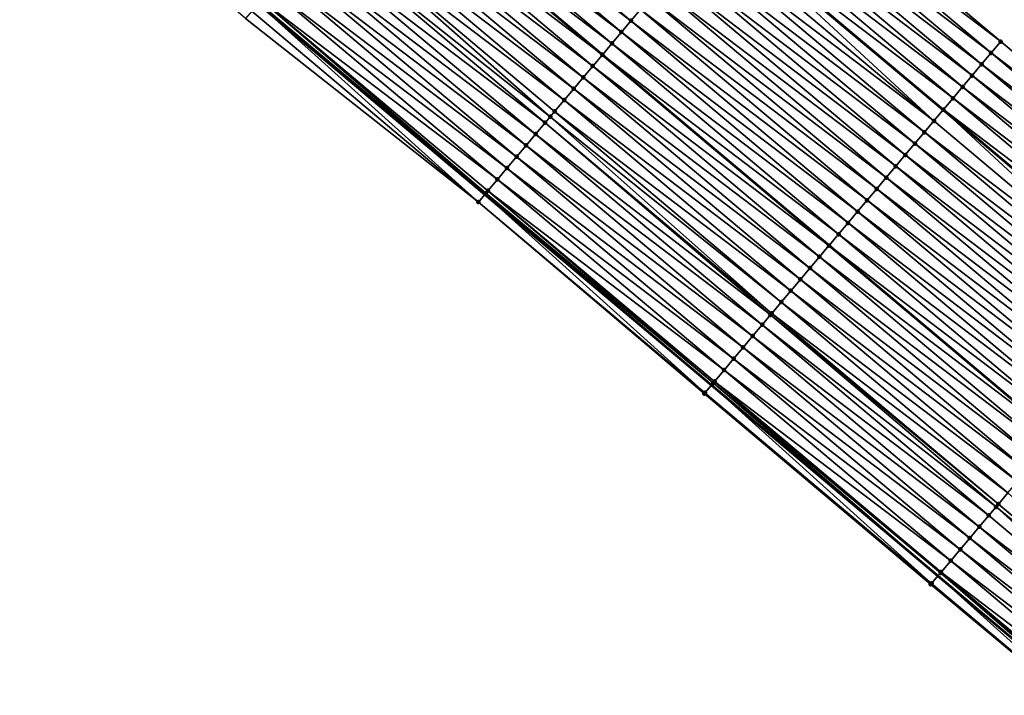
# Model space of a CAD drawing. Header units: feet. Extents: x 2017424 to 2024169, y 808042 to 818730.
# Tile 130 of 256: x 2017730 to 2017796, y 818390 to 818435. Entities that reach past the tile are written whole.
import ezdxf

# ---------------------------------------------------------------- set-up
doc = ezdxf.new("R2010")
doc.units = ezdxf.units.FT
doc.header["$MEASUREMENT"] = 0
for name, color, linetype, lineweight in [('EP_Travel Lane', 172, 'Continuous', 53), ('NB-Road Shots', 141, 'Continuous', 100), ('NB-Road X-Section', 40, 'Continuous', 13), ('STRIPING', 60, 'Continuous', 53)]:
    doc.layers.add(name, color=color, linetype=linetype, lineweight=lineweight)
doc.layers.add('I-77-MM15-17_NB-Surface-BORDER', color=7, linetype='Continuous')
doc.layers.add('I-77-MM15-17_NB-Surface-TIN', color=7, linetype='Continuous')

msp = doc.modelspace()

# ---------------------------------------------------------------- linework, layer by layer
at = {"layer": 'EP_Travel Lane'}
for points in [[(2017700.465358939, 818506.3183511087, 275.6137406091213), (2017715.780841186, 818493.4570370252, 275.4632255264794), (2017731.105873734, 818480.5864199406, 275.3003390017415), (2017746.416201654, 818467.7190702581, 275.1402701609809), (2017761.726484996, 818454.851758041, 274.9733152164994), (2017777.036702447, 818441.9845012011, 274.7961937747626), (2017792.346997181, 818429.11717941, 274.6309960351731), (2017807.657320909, 818416.2498332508, 274.4702778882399), (2017822.967456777, 818403.3826449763, 274.280558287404), (2017838.277671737, 818390.5153902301, 274.1030543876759), (2017853.587967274, 818377.6480677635, 273.937985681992), (2017868.898245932, 818364.7807594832, 273.7703025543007), (2017884.19638486, 818351.9260948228, 273.58705673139), (2017899.516470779, 818339.0704126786, 273.4242822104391), (2017914.83657145, 818326.2147181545, 273.2640239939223), (2017930.156776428, 818313.3589361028, 273.1215379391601), (2017945.477021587, 818300.503120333, 272.9858990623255)], [(2017669.572152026, 818500.623913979, 276.2142146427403), (2017684.887690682, 818487.7625524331, 276.0730450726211), (2017700.203180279, 818474.9012320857, 275.9237450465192), (2017715.501710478, 818462.0497005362, 275.7629616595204), (2017730.799629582, 818449.167727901, 275.5942802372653), (2017746.097513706, 818436.2857847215, 275.4202003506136), (2017761.395405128, 818423.4038353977, 275.2472398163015), (2017776.693345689, 818410.5218446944, 275.0818815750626), (2017791.99130394, 818397.6398390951, 274.9192514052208), (2017807.289204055, 818384.7578824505, 274.747639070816), (2017822.587136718, 818371.8758983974, 274.5810475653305), (2017837.885092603, 818358.9938947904, 274.4180497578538), (2017853.18298255, 818346.1119467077, 274.2448767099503), (2017868.502268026, 818333.217688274, 274.0707611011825), (2017883.822297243, 818320.3620549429, 273.8982209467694), (2017899.142508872, 818307.506268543, 273.7567614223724), (2017914.462768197, 818294.6504421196, 273.6234330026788), (2017929.78298554, 818281.7946509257, 273.4829504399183), (2017945.103190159, 818268.938870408, 273.3402997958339)]]:
    msp.add_polyline3d(points, dxfattribs=at)
at = {"layer": 'I-77-MM15-17_NB-Surface-BORDER', "color": 3, "linetype": 'Continuous', "lineweight": -3}
for points in [[(2017703.101976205, 818509.4600791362, 275.4509129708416), (2017718.417507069, 818496.5987240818, 275.3084597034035), (2017733.745188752, 818483.7227311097, 275.1475985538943), (2017749.686980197, 818471.6058914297, 274.9404246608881), (2017765.628924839, 818459.4889227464, 274.7569137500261), (2017780.926951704, 818446.6068593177, 274.6048943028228), (2017796.225117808, 818433.7246786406, 274.4743760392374), (2017811.522979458, 818420.8427543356, 274.2968246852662), (2017826.820602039, 818407.9610313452, 274.0823364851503), (2017842.118377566, 818395.0791795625, 273.891487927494), (2017856.77239867, 818381.432095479, 273.7573530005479), (2017871.426399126, 818367.7850287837, 273.6200154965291), (2017886.708749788, 818354.9217460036, 273.4467742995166), (2017900.743620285, 818340.5336732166, 273.3513338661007), (2017916.706366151, 818328.4441428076, 273.1637759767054), (2017932.026605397, 818315.588332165, 273.0271155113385), (2017947.989298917, 818303.4988456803, 272.8306349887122)], [(2017945.03328496, 818268.8555568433, 273.3409461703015), (2017928.858083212, 818280.6924873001, 273.4795691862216), (2017914.1027162, 818294.2213936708, 273.6213631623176), (2017898.84306939, 818307.1495305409, 273.7480917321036), (2017883.543332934, 818320.0295635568, 273.9024397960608), (2017868.353390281, 818333.0402770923, 274.0702513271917), (2017852.931688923, 818345.8135374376, 274.2438751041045), (2017837.397362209, 818358.4147727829, 274.4119851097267), (2017822.040944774, 818371.2274179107, 274.5698653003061), (2017806.857102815, 818384.2448189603, 274.7418484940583), (2017791.502601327, 818397.0595721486, 274.9124553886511), (2017776.20983502, 818409.9477754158, 275.0726494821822), (2017760.963295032, 818422.890779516, 275.2400691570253), (2017745.255806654, 818435.286517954, 275.3975136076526), (2017730.124493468, 818448.3660867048, 275.585666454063), (2017715.044286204, 818461.5066114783, 275.7536184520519), (2017700.014771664, 818474.6768939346, 275.9219362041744), (2017684.590244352, 818487.4083693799, 276.0713054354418), (2017669.37084045, 818500.3842168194, 276.2119112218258)]]:
    msp.add_polyline3d(points, dxfattribs=at)
at = {"layer": 'I-77-MM15-17_NB-Surface-TIN', "color": 128, "linetype": 'Continuous', "lineweight": -3}
for points in [[(2017771.267397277, 818435.1311015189, 274.9554120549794), (2017755.969482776, 818448.0130703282, 275.1247974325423), (2017755.325506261, 818447.2480250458, 275.1472046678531)], [(2017771.267397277, 818435.1311015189, 274.9554120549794), (2017771.911411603, 818435.8961149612, 274.9388471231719), (2017755.969482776, 818448.0130703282, 275.1247974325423)], [(2017770.623413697, 818434.3660621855, 274.976727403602), (2017755.325506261, 818447.2480250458, 275.1472046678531), (2017754.681577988, 818446.4829391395, 275.1770655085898)], [(2017770.623413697, 818434.3660621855, 274.976727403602), (2017771.267397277, 818435.1311015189, 274.9554120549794), (2017755.325506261, 818447.2480250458, 275.1472046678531)], [(2017769.979487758, 818433.6009743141, 275.0069484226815), (2017754.681577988, 818446.4829391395, 275.1770655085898), (2017754.045030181, 818445.7267513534, 275.196764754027)], [(2017769.979487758, 818433.6009743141, 275.0069484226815), (2017770.623413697, 818434.3660621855, 274.976727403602), (2017754.681577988, 818446.4829391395, 275.1770655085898)], [(2017796.225117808, 818433.7246786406, 274.4743760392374), (2017780.926951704, 818446.6068593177, 274.6048943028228), (2017780.282995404, 818445.8417970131, 274.630424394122)], [(2017769.335470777, 818432.8359631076, 275.0231031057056), (2017754.037585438, 818445.7179073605, 275.1969951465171), (2017753.393582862, 818444.9528840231, 275.2153759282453)], [(2017754.037585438, 818445.7179073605, 275.1969951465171), (2017769.342915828, 818432.8448068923, 275.0229163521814), (2017754.045030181, 818445.7267513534, 275.196764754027)], [(2017769.335470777, 818432.8359631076, 275.0231031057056), (2017769.342915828, 818432.8448068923, 275.0229163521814), (2017754.037585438, 818445.7179073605, 275.1969951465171)], [(2017769.979487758, 818433.6009743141, 275.0069484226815), (2017754.045030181, 818445.7267513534, 275.196764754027), (2017769.342915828, 818432.8448068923, 275.0229163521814)], [(2017795.581129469, 818432.959643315, 274.4949564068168), (2017780.282995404, 818445.8417970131, 274.630424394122), (2017779.639027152, 818445.076744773, 274.6541078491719)], [(2017795.581129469, 818432.959643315, 274.4949564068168), (2017796.225117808, 818433.7246786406, 274.4743760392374), (2017780.282995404, 818445.8417970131, 274.630424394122)], [(2017768.69145411, 818432.0709516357, 275.0393064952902), (2017753.393582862, 818444.9528840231, 275.2153759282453), (2017752.749620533, 818444.1878267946, 275.2399750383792)], [(2017768.69145411, 818432.0709516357, 275.0393064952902), (2017769.335470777, 818432.8359631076, 275.0231031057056), (2017753.393582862, 818444.9528840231, 275.2153759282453)], [(2017794.937156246, 818432.1945952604, 274.5178723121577), (2017779.639027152, 818445.076744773, 274.6541078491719), (2017778.995102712, 818444.3116556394, 274.6845604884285)], [(2017794.937156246, 818432.1945952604, 274.5178723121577), (2017795.581129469, 818432.959643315, 274.4949564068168), (2017779.639027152, 818445.076744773, 274.6541078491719)], [(2017768.047524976, 818431.3058664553, 275.0690338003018), (2017752.749620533, 818444.1878267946, 275.2399750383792), (2017752.10562987, 818443.4227934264, 275.2601962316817)], [(2017768.047524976, 818431.3058664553, 275.0690338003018), (2017768.69145411, 818432.0709516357, 275.0393064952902), (2017752.749620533, 818444.1878267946, 275.2399750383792)], [(2017794.293191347, 818431.4295401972, 274.5420740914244), (2017778.995102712, 818444.3116556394, 274.6845604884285), (2017778.35122933, 818443.5465235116, 274.7229015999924)], [(2017794.293191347, 818431.4295401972, 274.5420740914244), (2017794.937156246, 818432.1945952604, 274.5178723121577), (2017778.995102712, 818444.3116556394, 274.6845604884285)], [(2017793.649274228, 818430.6644448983, 274.5736582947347), (2017778.35122933, 818443.5465235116, 274.7229015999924), (2017777.707250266, 818442.7814803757, 274.74491466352)], [(2017793.649274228, 818430.6644448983, 274.5736582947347), (2017794.293191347, 818431.4295401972, 274.5420740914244), (2017778.35122933, 818443.5465235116, 274.7229015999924)], [(2017767.403544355, 818430.5408246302, 275.0908063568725), (2017752.10562987, 818443.4227934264, 275.2601962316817), (2017751.461647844, 818442.6577527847, 275.2817520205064)], [(2017767.403544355, 818430.5408246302, 275.0908063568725), (2017768.047524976, 818431.3058664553, 275.0690338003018), (2017752.10562987, 818443.4227934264, 275.2601962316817)], [(2017793.005303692, 818429.8993945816, 274.596989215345), (2017777.707250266, 818442.7814803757, 274.74491466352), (2017777.063465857, 818442.0162733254, 274.7970024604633)], [(2017793.005303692, 818429.8993945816, 274.596989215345), (2017793.649274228, 818430.6644448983, 274.5736582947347), (2017777.707250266, 818442.7814803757, 274.74491466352)], [(2017766.75955291, 818429.7757919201, 275.1109064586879), (2017751.461647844, 818442.6577527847, 275.2817520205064), (2017750.817683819, 818441.8926969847, 275.3060890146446)], [(2017766.75955291, 818429.7757919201, 275.1109064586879), (2017767.403544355, 818430.5408246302, 275.0908063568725), (2017751.461647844, 818442.6577527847, 275.2817520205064)], [(2017765.814175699, 818428.6526905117, 275.1431568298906), (2017750.817683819, 818441.8926969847, 275.3060890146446), (2017750.173691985, 818441.1276646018, 275.3261294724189)], [(2017765.814175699, 818428.6526905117, 275.1431568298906), (2017766.115573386, 818429.0107491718, 275.132848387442), (2017750.817683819, 818441.8926969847, 275.3060890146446)], [(2017766.115573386, 818429.0107491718, 275.132848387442), (2017766.75955291, 818429.7757919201, 275.1109064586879), (2017750.817683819, 818441.8926969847, 275.3060890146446)], [(2017791.717282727, 818428.3693612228, 274.6313075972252), (2017777.026942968, 818441.9729152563, 274.7958988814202), (2017776.419336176, 818441.25135702, 274.7957448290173)], [(2017777.026942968, 818441.9729152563, 274.7958988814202), (2017792.346997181, 818429.11717941, 274.6309960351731), (2017777.036702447, 818441.9845012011, 274.7961937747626)], [(2017791.717282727, 818428.3693612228, 274.6313075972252), (2017792.346997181, 818429.11717941, 274.6309960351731), (2017777.026942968, 818441.9729152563, 274.7958988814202)], [(2017777.063465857, 818442.0162733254, 274.7970024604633), (2017777.036702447, 818441.9845012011, 274.7961937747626), (2017792.346997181, 818429.11717941, 274.6309960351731)], [(2017792.361402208, 818429.1342861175, 274.6309889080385), (2017777.063465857, 818442.0162733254, 274.7970024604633), (2017792.346997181, 818429.11717941, 274.6309960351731)], [(2017792.361402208, 818429.1342861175, 274.6309889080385), (2017793.005303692, 818429.8993945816, 274.596989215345), (2017777.063465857, 818442.0162733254, 274.7970024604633)], [(2017765.471583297, 818428.2457153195, 275.1531580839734), (2017750.173691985, 818441.1276646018, 275.3261294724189), (2017749.529680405, 818440.3626488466, 275.3431190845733)], [(2017765.471583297, 818428.2457153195, 275.1531580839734), (2017765.814175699, 818428.6526905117, 275.1431568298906), (2017750.173691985, 818441.1276646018, 275.3261294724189)], [(2017791.717282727, 818428.3693612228, 274.6313075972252), (2017776.419336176, 818441.25135702, 274.7957448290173), (2017775.775298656, 818440.4863631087, 274.8087262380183)], [(2017764.827556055, 818427.4807127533, 275.1677274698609), (2017749.529680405, 818440.3626488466, 275.3431190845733), (2017748.885645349, 818439.5976528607, 275.3564814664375)], [(2017764.827556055, 818427.4807127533, 275.1677274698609), (2017765.471583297, 818428.2457153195, 275.1531580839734), (2017749.529680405, 818440.3626488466, 275.3431190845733)], [(2017791.073250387, 818427.6043629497, 274.6450896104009), (2017775.775298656, 818440.4863631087, 274.8087262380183), (2017775.131305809, 818439.7213315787, 274.8286098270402)], [(2017791.073250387, 818427.6043629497, 274.6450896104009), (2017791.717282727, 818428.3693612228, 274.6313075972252), (2017775.775298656, 818440.4863631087, 274.8087262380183)], [(2017764.183511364, 818426.7157248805, 275.1796009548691), (2017748.885645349, 818439.5976528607, 275.3564814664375), (2017748.241588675, 818438.8326750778, 275.3665039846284)], [(2017764.183511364, 818426.7157248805, 275.1796009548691), (2017764.827556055, 818427.4807127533, 275.1677274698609), (2017748.885645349, 818439.5976528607, 275.3564814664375)], [(2017790.429252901, 818426.839335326, 274.6642568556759), (2017775.131305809, 818439.7213315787, 274.8286098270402), (2017774.487351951, 818438.9562672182, 274.8545171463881)], [(2017790.429252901, 818426.839335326, 274.6642568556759), (2017791.073250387, 818427.6043629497, 274.6450896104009), (2017775.131305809, 818439.7213315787, 274.8286098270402)], [(2017763.539458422, 818425.9507439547, 275.1901997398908), (2017748.241588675, 818438.8326750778, 275.3665039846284), (2017747.597566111, 818438.0676685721, 275.3817965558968)], [(2017763.539458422, 818425.9507439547, 275.1901997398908), (2017764.183511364, 818426.7157248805, 275.1796009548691), (2017748.241588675, 818438.8326750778, 275.3665039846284)], [(2017789.785293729, 818426.0742754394, 274.6893436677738), (2017774.487351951, 818438.9562672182, 274.8545171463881), (2017773.843403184, 818438.1911985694, 274.8812112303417)], [(2017789.785293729, 818426.0742754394, 274.6893436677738), (2017790.429252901, 818426.839335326, 274.6642568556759), (2017774.487351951, 818438.9562672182, 274.8545171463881)], [(2017789.141348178, 818425.3092040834, 274.7165348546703), (2017773.843403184, 818438.1911985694, 274.8812112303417), (2017773.199423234, 818437.4261561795, 274.9030874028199)], [(2017789.141348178, 818425.3092040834, 274.7165348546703), (2017789.785293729, 818426.0742754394, 274.6893436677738), (2017773.843403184, 818438.1911985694, 274.8812112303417)], [(2017762.895438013, 818425.1857356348, 275.205824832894), (2017747.597566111, 818438.0676685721, 275.3817965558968), (2017746.953568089, 818437.3026414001, 275.4008809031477)], [(2017762.895438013, 818425.1857356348, 275.205824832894), (2017763.539458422, 818425.9507439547, 275.1901997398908), (2017747.597566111, 818438.0676685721, 275.3817965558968)], [(2017762.251437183, 818424.4207108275, 275.2244749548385), (2017746.953568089, 818437.3026414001, 275.4008809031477), (2017746.309554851, 818436.5376270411, 275.417614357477)], [(2017762.251437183, 818424.4207108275, 275.2244749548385), (2017762.895438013, 818425.1857356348, 275.205824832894), (2017746.953568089, 818437.3026414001, 275.4008809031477)], [(2017788.497374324, 818424.5441565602, 274.7393532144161), (2017773.199423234, 818437.4261561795, 274.9030874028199), (2017772.555438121, 818436.6611181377, 274.9241658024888)], [(2017788.497374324, 818424.5441565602, 274.7393532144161), (2017789.141348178, 818425.3092040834, 274.7165348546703), (2017773.199423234, 818437.4261561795, 274.9030874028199)], [(2017760.963295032, 818422.890779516, 275.2400691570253), (2017746.097513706, 818436.2857847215, 275.4202003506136), (2017745.665401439, 818435.7727307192, 275.4126905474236)], [(2017746.156626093, 818436.3559698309, 275.4212276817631), (2017746.097513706, 818436.2857847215, 275.4202003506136), (2017761.395405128, 818423.4038353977, 275.2472398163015)], [(2017760.963295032, 818422.890779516, 275.2400691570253), (2017761.395405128, 818423.4038353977, 275.2472398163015), (2017746.097513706, 818436.2857847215, 275.4202003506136)], [(2017761.459674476, 818423.4801441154, 275.2483063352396), (2017746.309554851, 818436.5376270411, 275.417614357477), (2017746.156626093, 818436.3559698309, 275.4212276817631)], [(2017761.459674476, 818423.4801441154, 275.2483063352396), (2017746.156626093, 818436.3559698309, 275.4212276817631), (2017761.395405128, 818423.4038353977, 275.2472398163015)], [(2017761.459674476, 818423.4801441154, 275.2483063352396), (2017761.607443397, 818423.6556800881, 275.2442135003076), (2017746.309554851, 818436.5376270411, 275.417614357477)], [(2017761.607443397, 818423.6556800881, 275.2442135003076), (2017762.251437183, 818424.4207108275, 275.2244749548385), (2017746.309554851, 818436.5376270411, 275.417614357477)], [(2017787.85338119, 818423.7791252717, 274.7591928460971), (2017772.555438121, 818436.6611181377, 274.9241658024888), (2017771.911411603, 818435.8961149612, 274.9388471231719)], [(2017787.85338119, 818423.7791252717, 274.7591928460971), (2017788.497374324, 818424.5441565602, 274.7393532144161), (2017772.555438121, 818436.6611181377, 274.9241658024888)], [(2017760.963295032, 818422.890779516, 275.2400691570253), (2017745.665401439, 818435.7727307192, 275.4126905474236), (2017745.255806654, 818435.286517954, 275.3975136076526)], [(2017787.209338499, 818423.014135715, 274.7713756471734), (2017771.911411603, 818435.8961149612, 274.9388471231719), (2017771.267397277, 818435.1311015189, 274.9554120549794)], [(2017787.209338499, 818423.014135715, 274.7713756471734), (2017787.85338119, 818423.7791252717, 274.7591928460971), (2017771.911411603, 818435.8961149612, 274.9388471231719)], [(2017786.565324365, 818422.2491221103, 274.7879706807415), (2017771.267397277, 818435.1311015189, 274.9554120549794), (2017770.623413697, 818434.3660621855, 274.976727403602)], [(2017786.565324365, 818422.2491221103, 274.7879706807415), (2017787.209338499, 818423.014135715, 274.7713756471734), (2017771.267397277, 818435.1311015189, 274.9554120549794)], [(2017785.921376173, 818421.4840529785, 274.814753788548), (2017770.623413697, 818434.3660621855, 274.976727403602), (2017769.979487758, 818433.6009743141, 275.0069484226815)], [(2017785.921376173, 818421.4840529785, 274.814753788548), (2017786.565324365, 818422.2491221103, 274.7879706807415), (2017770.623413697, 818434.3660621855, 274.976727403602)], [(2017785.27741164, 818420.7189976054, 274.8390124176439), (2017769.979487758, 818433.6009743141, 275.0069484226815), (2017769.342915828, 818432.8448068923, 275.0229163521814)], [(2017785.27741164, 818420.7189976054, 274.8390124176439), (2017785.921376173, 818421.4840529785, 274.814753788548), (2017769.979487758, 818433.6009743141, 275.0069484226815)], [(2017811.522979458, 818420.8427543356, 274.2968246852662), (2017796.225117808, 818433.7246786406, 274.4743760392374), (2017795.581129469, 818432.959643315, 274.4949564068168)], [(2017784.633412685, 818419.9539712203, 274.8579523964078), (2017769.335470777, 818432.8359631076, 275.0231031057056), (2017768.69145411, 818432.0709516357, 275.0393064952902)], [(2017769.335470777, 818432.8359631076, 275.0231031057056), (2017784.640857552, 818419.9628152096, 274.8577334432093), (2017769.342915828, 818432.8448068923, 275.0229163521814)], [(2017784.633412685, 818419.9539712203, 274.8579523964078), (2017784.640857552, 818419.9628152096, 274.8577334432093), (2017769.335470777, 818432.8359631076, 275.0231031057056)], [(2017785.27741164, 818420.7189976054, 274.8390124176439), (2017769.342915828, 818432.8448068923, 275.0229163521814), (2017784.640857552, 818419.9628152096, 274.8577334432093)], [(2017810.878995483, 818420.0777153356, 274.3180792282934), (2017795.581129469, 818432.959643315, 274.4949564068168), (2017794.937156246, 818432.1945952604, 274.5178723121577)], [(2017810.878995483, 818420.0777153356, 274.3180792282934), (2017811.522979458, 818420.8427543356, 274.2968246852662), (2017795.581129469, 818432.959643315, 274.4949564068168)], [(2017810.235030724, 818419.312660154, 274.3423027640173), (2017794.937156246, 818432.1945952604, 274.5178723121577), (2017794.293191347, 818431.4295401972, 274.5420740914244)], [(2017810.235030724, 818419.312660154, 274.3423027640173), (2017810.878995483, 818420.0777153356, 274.3180792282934), (2017794.937156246, 818432.1945952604, 274.5178723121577)], [(2017783.989390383, 818419.188964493, 274.8732855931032), (2017768.69145411, 818432.0709516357, 275.0393064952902), (2017768.047524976, 818431.3058664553, 275.0690338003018)], [(2017783.989390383, 818419.188964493, 274.8732855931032), (2017784.633412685, 818419.9539712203, 274.8579523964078), (2017768.69145411, 818432.0709516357, 275.0393064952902)], [(2017783.345435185, 818418.423901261, 274.8989862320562), (2017768.047524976, 818431.3058664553, 275.0690338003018), (2017767.403544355, 818430.5408246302, 275.0908063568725)], [(2017783.345435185, 818418.423901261, 274.8989862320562), (2017783.989390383, 818419.188964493, 274.8732855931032), (2017768.047524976, 818431.3058664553, 275.0690338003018)], [(2017809.591147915, 818418.5475359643, 274.3791877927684), (2017794.293191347, 818431.4295401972, 274.5420740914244), (2017793.649274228, 818430.6644448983, 274.5736582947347)], [(2017809.591147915, 818418.5475359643, 274.3791877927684), (2017810.235030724, 818419.312660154, 274.3423027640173), (2017794.293191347, 818431.4295401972, 274.5420740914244)], [(2017782.701458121, 818417.6588564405, 274.9213086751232), (2017767.403544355, 818430.5408246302, 275.0908063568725), (2017766.75955291, 818429.7757919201, 275.1109064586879)], [(2017782.701458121, 818417.6588564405, 274.9213086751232), (2017783.345435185, 818418.423901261, 274.8989862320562), (2017767.403544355, 818430.5408246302, 275.0908063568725)], [(2017808.947217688, 818417.7824517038, 274.4087466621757), (2017793.649274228, 818430.6644448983, 274.5736582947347), (2017793.005303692, 818429.8993945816, 274.596989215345)], [(2017808.947217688, 818417.7824517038, 274.4087466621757), (2017809.591147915, 818418.5475359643, 274.3791877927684), (2017793.649274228, 818430.6644448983, 274.5736582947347)], [(2017782.057465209, 818416.8938249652, 274.9411826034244), (2017766.75955291, 818429.7757919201, 275.1109064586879), (2017766.115573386, 818429.0107491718, 275.132848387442)], [(2017782.057465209, 818416.8938249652, 274.9411826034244), (2017782.701458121, 818417.6588564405, 274.9213086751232), (2017766.75955291, 818429.7757919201, 275.1109064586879)], [(2017808.303255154, 818417.0173946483, 274.433314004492), (2017793.005303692, 818429.8993945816, 274.596989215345), (2017792.361402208, 818429.1342861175, 274.6309889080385)], [(2017808.303255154, 818417.0173946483, 274.433314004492), (2017808.947217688, 818417.7824517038, 274.4087466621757), (2017793.005303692, 818429.8993945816, 274.596989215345)], [(2017781.413508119, 818416.128763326, 274.9665909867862), (2017766.115573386, 818429.0107491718, 275.132848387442), (2017765.814175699, 818428.6526905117, 275.1431568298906)], [(2017781.413508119, 818416.128763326, 274.9665909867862), (2017782.057465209, 818416.8938249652, 274.9411826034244), (2017766.115573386, 818429.0107491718, 275.132848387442)], [(2017807.015254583, 818415.4873441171, 274.4707831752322), (2017792.346997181, 818429.11717941, 274.6309960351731), (2017791.717282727, 818428.3693612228, 274.6313075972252)], [(2017792.361402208, 818429.1342861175, 274.6309889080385), (2017792.346997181, 818429.11717941, 274.6309960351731), (2017807.657320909, 818416.2498332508, 274.4702778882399)], [(2017807.015254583, 818415.4873441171, 274.4707831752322), (2017807.657320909, 818416.2498332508, 274.4702778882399), (2017792.346997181, 818429.11717941, 274.6309960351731)], [(2017807.659372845, 818416.2522700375, 274.4702762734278), (2017792.361402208, 818429.1342861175, 274.6309889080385), (2017807.657320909, 818416.2498332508, 274.4702778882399)], [(2017807.659372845, 818416.2522700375, 274.4702762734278), (2017808.303255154, 818417.0173946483, 274.433314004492), (2017792.361402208, 818429.1342861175, 274.6309889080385)], [(2017780.682254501, 818415.2600789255, 274.9885149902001), (2017765.471583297, 818428.2457153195, 275.1531580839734), (2017764.827556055, 818427.4807127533, 275.1677274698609)], [(2017780.769512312, 818415.3637342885, 274.9860176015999), (2017765.814175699, 818428.6526905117, 275.1431568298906), (2017765.471583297, 818428.2457153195, 275.1531580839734)], [(2017780.682254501, 818415.2600789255, 274.9885149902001), (2017780.769512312, 818415.3637342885, 274.9860176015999), (2017765.471583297, 818428.2457153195, 275.1531580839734)], [(2017780.769512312, 818415.3637342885, 274.9860176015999), (2017781.413508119, 818416.128763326, 274.9665909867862), (2017765.814175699, 818428.6526905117, 275.1431568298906)], [(2017807.015254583, 818415.4873441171, 274.4707831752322), (2017791.717282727, 818428.3693612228, 274.6313075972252), (2017791.073250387, 818427.6043629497, 274.6450896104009)], [(2017780.12550014, 818414.5987190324, 275.0029156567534), (2017764.827556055, 818427.4807127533, 275.1677274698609), (2017764.183511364, 818426.7157248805, 275.1796009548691)], [(2017780.12550014, 818414.5987190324, 275.0029156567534), (2017780.682254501, 818415.2600789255, 274.9885149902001), (2017764.827556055, 818427.4807127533, 275.1677274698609)], [(2017806.371217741, 818414.722349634, 274.4838698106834), (2017791.073250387, 818427.6043629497, 274.6450896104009), (2017790.429252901, 818426.839335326, 274.6642568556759)], [(2017806.371217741, 818414.722349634, 274.4838698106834), (2017807.015254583, 818415.4873441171, 274.4707831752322), (2017791.073250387, 818427.6043629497, 274.6450896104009)], [(2017805.727218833, 818413.9573232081, 274.5028172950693), (2017790.429252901, 818426.839335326, 274.6642568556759), (2017789.785293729, 818426.0742754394, 274.6893436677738)], [(2017805.727218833, 818413.9573232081, 274.5028172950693), (2017806.371217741, 818414.722349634, 274.4838698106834), (2017790.429252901, 818426.839335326, 274.6642568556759)], [(2017779.481473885, 818413.8337156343, 275.0176380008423), (2017764.183511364, 818426.7157248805, 275.1796009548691), (2017763.539458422, 818425.9507439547, 275.1901997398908)], [(2017779.481473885, 818413.8337156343, 275.0176380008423), (2017780.12550014, 818414.5987190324, 275.0029156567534), (2017764.183511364, 818426.7157248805, 275.1796009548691)], [(2017778.837421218, 818413.068734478, 275.0282795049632), (2017763.539458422, 818425.9507439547, 275.1901997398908), (2017762.895438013, 818425.1857356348, 275.205824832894)], [(2017778.837421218, 818413.068734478, 275.0282795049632), (2017779.481473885, 818413.8337156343, 275.0176380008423), (2017763.539458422, 818425.9507439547, 275.1901997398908)], [(2017805.083270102, 818413.1922545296, 274.529517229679), (2017789.785293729, 818426.0742754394, 274.6893436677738), (2017789.141348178, 818425.3092040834, 274.7165348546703)], [(2017805.083270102, 818413.1922545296, 274.529517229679), (2017805.727218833, 818413.9573232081, 274.5028172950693), (2017789.785293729, 818426.0742754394, 274.6893436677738)], [(2017778.193394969, 818412.3037310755, 275.0430026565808), (2017762.895438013, 818425.1857356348, 275.205824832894), (2017762.251437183, 818424.4207108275, 275.2244749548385)], [(2017778.193394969, 818412.3037310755, 275.0430026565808), (2017778.837421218, 818413.068734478, 275.0282795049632), (2017762.895438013, 818425.1857356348, 275.205824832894)], [(2017804.439317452, 818412.4271891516, 274.5556115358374), (2017789.141348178, 818425.3092040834, 274.7165348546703), (2017788.497374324, 818424.5441565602, 274.7393532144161)], [(2017804.439317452, 818412.4271891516, 274.5556115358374), (2017805.083270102, 818413.1922545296, 274.529517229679), (2017789.141348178, 818425.3092040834, 274.7165348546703)], [(2017777.549386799, 818411.5387124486, 275.0605192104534), (2017762.251437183, 818424.4207108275, 275.2244749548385), (2017761.607443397, 818423.6556800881, 275.2442135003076)], [(2017777.549386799, 818411.5387124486, 275.0605192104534), (2017778.193394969, 818412.3037310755, 275.0430026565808), (2017762.251437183, 818424.4207108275, 275.2244749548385)], [(2017803.795352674, 818411.6621339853, 274.5798322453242), (2017788.497374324, 818424.5441565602, 274.7393532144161), (2017787.85338119, 818423.7791252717, 274.7591928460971)], [(2017803.795352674, 818411.6621339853, 274.5798322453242), (2017804.439317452, 818412.4271891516, 274.5556115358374), (2017788.497374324, 818424.5441565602, 274.7393532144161)], [(2017776.818142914, 818410.6700198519, 275.0839470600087), (2017761.607443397, 818423.6556800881, 275.2442135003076), (2017761.459674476, 818423.4801441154, 275.2483063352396)], [(2017776.818142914, 818410.6700198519, 275.0839470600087), (2017776.905407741, 818410.7736693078, 275.0825334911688), (2017761.607443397, 818423.6556800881, 275.2442135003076)], [(2017776.905407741, 818410.7736693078, 275.0825334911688), (2017777.549386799, 818411.5387124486, 275.0605192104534), (2017761.607443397, 818423.6556800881, 275.2442135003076)], [(2017803.151338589, 818410.8971203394, 274.5964348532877), (2017787.85338119, 818423.7791252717, 274.7591928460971), (2017787.209338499, 818423.014135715, 274.7713756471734)], [(2017803.151338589, 818410.8971203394, 274.5964348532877), (2017803.795352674, 818411.6621339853, 274.5798322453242), (2017787.85338119, 818423.7791252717, 274.7591928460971)], [(2017776.261235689, 818410.0087886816, 275.0747298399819), (2017761.395405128, 818423.4038353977, 275.2472398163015), (2017760.963295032, 818422.890779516, 275.2400691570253)], [(2017776.20983502, 818409.9477754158, 275.0726494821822), (2017776.261235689, 818410.0087886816, 275.0747298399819), (2017760.963295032, 818422.890779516, 275.2400691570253)], [(2017761.459674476, 818423.4801441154, 275.2483063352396), (2017761.395405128, 818423.4038353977, 275.2472398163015), (2017776.693345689, 818410.5218446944, 275.0818815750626)], [(2017776.261235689, 818410.0087886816, 275.0747298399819), (2017776.693345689, 818410.5218446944, 275.0818815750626), (2017761.395405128, 818423.4038353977, 275.2472398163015)], [(2017776.818142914, 818410.6700198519, 275.0839470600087), (2017761.459674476, 818423.4801441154, 275.2483063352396), (2017776.693345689, 818410.5218446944, 275.0818815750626)], [(2017802.507289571, 818410.1321361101, 274.6076401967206), (2017787.209338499, 818423.014135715, 274.7713756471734), (2017786.565324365, 818422.2491221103, 274.7879706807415)], [(2017802.507289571, 818410.1321361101, 274.6076401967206), (2017803.151338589, 818410.8971203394, 274.5964348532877), (2017787.209338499, 818423.014135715, 274.7713756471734)], [(2017801.863273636, 818409.3671240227, 274.6239568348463), (2017786.565324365, 818422.2491221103, 274.7879706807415), (2017785.921376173, 818421.4840529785, 274.814753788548)], [(2017801.863273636, 818409.3671240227, 274.6239568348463), (2017802.507289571, 818410.1321361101, 274.6076401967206), (2017786.565324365, 818422.2491221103, 274.7879706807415)], [(2017801.219301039, 818408.6020754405, 274.6469695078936), (2017785.921376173, 818421.4840529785, 274.814753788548), (2017785.27741164, 818420.7189976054, 274.8390124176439)], [(2017801.219301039, 818408.6020754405, 274.6469695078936), (2017801.863273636, 818409.3671240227, 274.6239568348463), (2017785.921376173, 818421.4840529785, 274.814753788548)], [(2017800.575344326, 818407.8370134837, 274.6724361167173), (2017785.27741164, 818420.7189976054, 274.8390124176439), (2017784.640857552, 818419.9628152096, 274.8577334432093)], [(2017800.575344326, 818407.8370134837, 274.6724361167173), (2017801.219301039, 818408.6020754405, 274.6469695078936), (2017785.27741164, 818420.7189976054, 274.8390124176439)], [(2017799.93129564, 818407.0720289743, 274.6836928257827), (2017784.633412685, 818419.9539712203, 274.8579523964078), (2017783.989390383, 818419.188964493, 274.8732855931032)], [(2017784.633412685, 818419.9539712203, 274.8579523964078), (2017799.938741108, 818407.0808725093, 274.6835626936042), (2017784.640857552, 818419.9628152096, 274.8577334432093)], [(2017799.93129564, 818407.0720289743, 274.6836928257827), (2017799.938741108, 818407.0808725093, 274.6835626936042), (2017784.633412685, 818419.9539712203, 274.8579523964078)], [(2017800.575344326, 818407.8370134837, 274.6724361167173), (2017784.640857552, 818419.9628152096, 274.8577334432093), (2017799.938741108, 818407.0808725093, 274.6835626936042)], [(2017799.28731852, 818406.306984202, 274.7060064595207), (2017783.989390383, 818419.188964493, 274.8732855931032), (2017783.345435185, 818418.423901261, 274.8989862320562)], [(2017799.28731852, 818406.306984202, 274.7060064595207), (2017799.93129564, 818407.0720289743, 274.6836928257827), (2017783.989390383, 818419.188964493, 274.8732855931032)], [(2017798.643370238, 818405.5419151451, 274.7327758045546), (2017783.345435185, 818418.423901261, 274.8989862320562), (2017782.701458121, 818417.6588564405, 274.9213086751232)], [(2017798.643370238, 818405.5419151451, 274.7327758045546), (2017799.28731852, 818406.306984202, 274.7060064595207), (2017783.345435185, 818418.423901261, 274.8989862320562)], [(2017797.999367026, 818404.7768923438, 274.7510582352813), (2017782.701458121, 818417.6588564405, 274.9213086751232), (2017782.057465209, 818416.8938249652, 274.9411826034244)], [(2017797.999367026, 818404.7768923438, 274.7510582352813), (2017798.643370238, 818405.5419151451, 274.7327758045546), (2017782.701458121, 818417.6588564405, 274.9213086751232)], [(2017797.35538222, 818404.0118540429, 274.7721845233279), (2017782.057465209, 818416.8938249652, 274.9411826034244), (2017781.413508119, 818416.128763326, 274.9665909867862)], [(2017797.35538222, 818404.0118540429, 274.7721845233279), (2017797.999367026, 818404.7768923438, 274.7510582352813), (2017782.057465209, 818416.8938249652, 274.9411826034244)], [(2017796.711439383, 818403.2467804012, 274.7997950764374), (2017781.413508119, 818416.128763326, 274.9665909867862), (2017780.769512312, 818415.3637342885, 274.9860176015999)], [(2017796.711439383, 818403.2467804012, 274.7997950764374), (2017797.35538222, 818404.0118540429, 274.7721845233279), (2017781.413508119, 818416.128763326, 274.9665909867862)], [(2017795.909558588, 818402.2941509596, 274.8272082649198), (2017780.682254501, 818415.2600789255, 274.9885149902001), (2017780.12550014, 818414.5987190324, 275.0029156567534)], [(2017796.067460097, 818402.481737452, 274.8217742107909), (2017780.769512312, 818415.3637342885, 274.9860176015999), (2017780.682254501, 818415.2600789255, 274.9885149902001)], [(2017795.909558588, 818402.2941509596, 274.8272082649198), (2017796.067460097, 818402.481737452, 274.8217742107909), (2017780.682254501, 818415.2600789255, 274.9885149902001)], [(2017796.067460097, 818402.481737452, 274.8217742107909), (2017796.711439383, 818403.2467804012, 274.7997950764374), (2017780.769512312, 818415.3637342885, 274.9860176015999)], [(2017795.42343563, 818401.7167325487, 274.8367727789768), (2017780.12550014, 818414.5987190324, 275.0029156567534), (2017779.481473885, 818413.8337156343, 275.0176380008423)], [(2017795.42343563, 818401.7167325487, 274.8367727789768), (2017795.909558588, 818402.2941509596, 274.8272082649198), (2017780.12550014, 818414.5987190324, 275.0029156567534)], [(2017794.779400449, 818400.9517366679, 274.8501158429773), (2017779.481473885, 818413.8337156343, 275.0176380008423), (2017778.837421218, 818413.068734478, 275.0282795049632)], [(2017794.779400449, 818400.9517366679, 274.8501158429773), (2017795.42343563, 818401.7167325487, 274.8367727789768), (2017779.481473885, 818413.8337156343, 275.0176380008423)], [(2017794.135355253, 818400.18674922, 274.8619117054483), (2017778.837421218, 818413.068734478, 275.0282795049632), (2017778.193394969, 818412.3037310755, 275.0430026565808)], [(2017794.135355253, 818400.18674922, 274.8619117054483), (2017794.779400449, 818400.9517366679, 274.8501158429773), (2017778.837421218, 818413.068734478, 275.0282795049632)], [(2017793.491343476, 818399.4217336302, 274.8788709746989), (2017778.193394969, 818412.3037310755, 275.0430026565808), (2017777.549386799, 818411.5387124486, 275.0605192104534)], [(2017793.491343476, 818399.4217336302, 274.8788709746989), (2017794.135355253, 818400.18674922, 274.8619117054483), (2017778.193394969, 818412.3037310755, 275.0430026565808)], [(2017792.847360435, 818398.6566938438, 274.9002698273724), (2017777.549386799, 818411.5387124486, 275.0605192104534), (2017776.905407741, 818410.7736693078, 275.0825334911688)], [(2017792.847360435, 818398.6566938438, 274.9002698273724), (2017793.491343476, 818399.4217336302, 274.8788709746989), (2017777.549386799, 818411.5387124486, 275.0605192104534)], [(2017791.559210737, 818397.1267688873, 274.9146987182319), (2017776.693345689, 818410.5218446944, 275.0818815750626), (2017776.261235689, 818410.0087886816, 275.0747298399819)], [(2017776.818142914, 818410.6700198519, 275.0839470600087), (2017776.693345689, 818410.5218446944, 275.0818815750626), (2017791.99130394, 818397.6398390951, 274.9192514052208)], [(2017791.559210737, 818397.1267688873, 274.9146987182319), (2017791.99130394, 818397.6398390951, 274.9192514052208), (2017776.693345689, 818410.5218446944, 275.0818815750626)], [(2017792.161194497, 818397.8415682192, 274.9210414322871), (2017776.905407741, 818410.7736693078, 275.0825334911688), (2017776.818142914, 818410.6700198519, 275.0839470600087)], [(2017792.161194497, 818397.8415682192, 274.9210414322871), (2017776.818142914, 818410.6700198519, 275.0839470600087), (2017791.99130394, 818397.6398390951, 274.9192514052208)], [(2017792.161194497, 818397.8415682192, 274.9210414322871), (2017792.203371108, 818397.89165935, 274.9206975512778), (2017776.905407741, 818410.7736693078, 275.0825334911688)], [(2017792.203371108, 818397.89165935, 274.9206975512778), (2017792.847360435, 818398.6566938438, 274.9002698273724), (2017776.905407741, 818410.7736693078, 275.0825334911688)], [(2017791.502601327, 818397.0595721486, 274.9124553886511), (2017776.261235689, 818410.0087886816, 275.0747298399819), (2017776.20983502, 818409.9477754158, 275.0726494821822)], [(2017791.502601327, 818397.0595721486, 274.9124553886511), (2017791.559210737, 818397.1267688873, 274.9146987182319), (2017776.261235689, 818410.0087886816, 275.0747298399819)], [(2017811.420856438, 818389.6656846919, 274.6501898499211), (2017796.711439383, 818403.2467804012, 274.7997950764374), (2017796.067460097, 818402.481737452, 274.8217742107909)], [(2017810.721330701, 818388.8347801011, 274.664384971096), (2017795.909558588, 818402.2941509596, 274.8272082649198), (2017795.42343563, 818401.7167325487, 274.8367727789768)], [(2017811.365371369, 818389.5997713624, 274.6518894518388), (2017796.067460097, 818402.481737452, 274.8217742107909), (2017795.909558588, 818402.2941509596, 274.8272082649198)], [(2017810.721330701, 818388.8347801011, 274.664384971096), (2017811.365371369, 818389.5997713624, 274.6518894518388), (2017795.909558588, 818402.2941509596, 274.8272082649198)], [(2017811.365371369, 818389.5997713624, 274.6518894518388), (2017811.420856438, 818389.6656846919, 274.6501898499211), (2017796.067460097, 818402.481737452, 274.8217742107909)], [(2017810.721330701, 818388.8347801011, 274.664384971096), (2017795.42343563, 818401.7167325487, 274.8367727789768), (2017794.779400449, 818400.9517366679, 274.8501158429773)], [(2017810.077295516, 818388.0697842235, 274.6777274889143), (2017794.779400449, 818400.9517366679, 274.8501158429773), (2017794.135355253, 818400.18674922, 274.8619117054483)], [(2017810.077295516, 818388.0697842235, 274.6777274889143), (2017810.721330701, 818388.8347801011, 274.664384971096), (2017794.779400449, 818400.9517366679, 274.8501158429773)], [(2017809.43325485, 818387.3047929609, 274.6902232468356), (2017794.135355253, 818400.18674922, 274.8619117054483), (2017793.491343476, 818399.4217336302, 274.8788709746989)], [(2017809.43325485, 818387.3047929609, 274.6902232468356), (2017810.077295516, 818388.0697842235, 274.6777274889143), (2017794.135355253, 818400.18674922, 274.8619117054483)], [(2017808.789243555, 818386.5397769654, 274.7072569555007), (2017793.491343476, 818399.4217336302, 274.8788709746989), (2017792.847360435, 818398.6566938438, 274.9002698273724)], [(2017808.789243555, 818386.5397769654, 274.7072569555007), (2017809.43325485, 818387.3047929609, 274.6902232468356), (2017793.491343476, 818399.4217336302, 274.8788709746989)], [(2017808.1452514, 818385.7747448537, 274.7272476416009), (2017792.847360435, 818398.6566938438, 274.9002698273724), (2017792.203371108, 818397.89165935, 274.9206975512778)], [(2017808.1452514, 818385.7747448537, 274.7272476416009), (2017808.789243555, 818386.5397769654, 274.7072569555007), (2017792.847360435, 818398.6566938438, 274.9002698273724)], [(2017806.864260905, 818384.2533158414, 274.7421279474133), (2017791.99130394, 818397.6398390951, 274.9192514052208), (2017791.559210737, 818397.1267688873, 274.9146987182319)], [(2017792.161194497, 818397.8415682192, 274.9210414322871), (2017791.99130394, 818397.6398390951, 274.9192514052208), (2017807.289204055, 818384.7578824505, 274.747639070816)], [(2017806.864260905, 818384.2533158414, 274.7421279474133), (2017807.289204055, 818384.7578824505, 274.747639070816), (2017791.99130394, 818397.6398390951, 274.9192514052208)], [(2017807.479847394, 818384.9842474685, 274.7501115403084), (2017792.203371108, 818397.89165935, 274.9206975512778), (2017792.161194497, 818397.8415682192, 274.9210414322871)], [(2017807.479847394, 818384.9842474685, 274.7501115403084), (2017792.161194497, 818397.8415682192, 274.9210414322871), (2017807.289204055, 818384.7578824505, 274.747639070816)], [(2017807.479847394, 818384.9842474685, 274.7501115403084), (2017807.50127734, 818385.0096975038, 274.7500342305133), (2017792.203371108, 818397.89165935, 274.9206975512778)], [(2017807.50127734, 818385.0096975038, 274.7500342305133), (2017808.1452514, 818385.7747448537, 274.7272476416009), (2017792.203371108, 818397.89165935, 274.9206975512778)], [(2017806.857102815, 818384.2448189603, 274.7418484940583), (2017791.559210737, 818397.1267688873, 274.9146987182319), (2017791.502601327, 818397.0595721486, 274.9124553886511)], [(2017806.857102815, 818384.2448189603, 274.7418484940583), (2017806.864260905, 818384.2533158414, 274.7421279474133), (2017791.559210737, 818397.1267688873, 274.9146987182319)]]:
    msp.add_3dface(points, dxfattribs=at)
at = {"layer": 'NB-Road Shots', "lineweight": 100}
for p in [(2017771.267397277, 818435.1311015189, 274.9554120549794), (2017770.623413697, 818434.3660621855, 274.976727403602), (2017769.979487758, 818433.6009743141, 275.0069484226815), (2017796.225117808, 818433.7246786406, 274.4743760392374), (2017769.335470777, 818432.8359631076, 275.0231031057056), (2017795.581129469, 818432.959643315, 274.4949564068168), (2017794.937156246, 818432.1945952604, 274.5178723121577), (2017768.69145411, 818432.0709516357, 275.0393064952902), (2017768.047524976, 818431.3058664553, 275.0690338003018), (2017794.293191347, 818431.4295401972, 274.5420740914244), (2017767.403544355, 818430.5408246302, 275.0908063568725), (2017793.649274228, 818430.6644448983, 274.5736582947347), (2017766.75955291, 818429.7757919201, 275.1109064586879), (2017793.005303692, 818429.8993945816, 274.596989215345), (2017766.115573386, 818429.0107491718, 275.132848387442), (2017792.361402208, 818429.1342861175, 274.6309889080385), (2017765.471583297, 818428.2457153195, 275.1531580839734), (2017765.814175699, 818428.6526905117, 275.1431568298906), (2017791.717282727, 818428.3693612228, 274.6313075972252), (2017764.827556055, 818427.4807127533, 275.1677274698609), (2017791.073250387, 818427.6043629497, 274.6450896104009), (2017790.429252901, 818426.839335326, 274.6642568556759), (2017764.183511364, 818426.7157248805, 275.1796009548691), (2017763.539458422, 818425.9507439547, 275.1901997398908), (2017789.785293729, 818426.0742754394, 274.6893436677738), (2017762.895438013, 818425.1857356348, 275.205824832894), (2017789.141348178, 818425.3092040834, 274.7165348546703), (2017762.251437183, 818424.4207108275, 275.2244749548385), (2017788.497374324, 818424.5441565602, 274.7393532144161), (2017761.607443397, 818423.6556800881, 275.2442135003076), (2017787.85338119, 818423.7791252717, 274.7591928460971), (2017760.963295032, 818422.890779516, 275.2400691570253), (2017761.459674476, 818423.4801441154, 275.2483063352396), (2017787.209338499, 818423.014135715, 274.7713756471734), (2017786.565324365, 818422.2491221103, 274.7879706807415), (2017785.921376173, 818421.4840529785, 274.814753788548), (2017785.27741164, 818420.7189976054, 274.8390124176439), (2017784.633412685, 818419.9539712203, 274.8579523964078), (2017783.989390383, 818419.188964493, 274.8732855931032), (2017783.345435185, 818418.423901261, 274.8989862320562), (2017782.701458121, 818417.6588564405, 274.9213086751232), (2017782.057465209, 818416.8938249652, 274.9411826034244), (2017781.413508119, 818416.128763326, 274.9665909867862), (2017780.682254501, 818415.2600789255, 274.9885149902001), (2017780.769512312, 818415.3637342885, 274.9860176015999), (2017780.12550014, 818414.5987190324, 275.0029156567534), (2017779.481473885, 818413.8337156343, 275.0176380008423), (2017778.837421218, 818413.068734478, 275.0282795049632), (2017778.193394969, 818412.3037310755, 275.0430026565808), (2017777.549386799, 818411.5387124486, 275.0605192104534), (2017776.818142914, 818410.6700198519, 275.0839470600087), (2017776.905407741, 818410.7736693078, 275.0825334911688), (2017776.20983502, 818409.9477754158, 275.0726494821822), (2017776.261235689, 818410.0087886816, 275.0747298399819), (2017795.909558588, 818402.2941509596, 274.8272082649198), (2017796.067460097, 818402.481737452, 274.8217742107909), (2017795.42343563, 818401.7167325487, 274.8367727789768), (2017794.779400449, 818400.9517366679, 274.8501158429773), (2017794.135355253, 818400.18674922, 274.8619117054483), (2017793.491343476, 818399.4217336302, 274.8788709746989), (2017792.847360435, 818398.6566938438, 274.9002698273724), (2017792.161194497, 818397.8415682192, 274.9210414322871), (2017792.203371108, 818397.89165935, 274.9206975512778), (2017791.502601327, 818397.0595721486, 274.9124553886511), (2017791.559210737, 818397.1267688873, 274.9146987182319)]:
    msp.add_point(p, dxfattribs=at)
at = {"layer": 'NB-Road X-Section', "extrusion": (-0.7648957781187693, 0.6440984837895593, 0.008461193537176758), "elevation": -1016229.570167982, "flags": 128}
msp.add_lwpolyline([(-1925744.924874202, 8873.437604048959), (-1925743.924874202, 8873.46313505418), (-1925742.924874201, 8873.486819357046), (-1925741.924874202, 8873.51727308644), (-1925740.924874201, 8873.555615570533), (-1925739.924874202, 8873.57762942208), (-1925738.924874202, 8873.629719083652), (-1925738.868183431, 8873.628615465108), (-1925737.924874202, 8873.628461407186), (-1925736.924874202, 8873.641443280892), (-1925735.924874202, 8873.661327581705), (-1925734.924874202, 8873.687235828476), (-1925733.924874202, 8873.713930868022), (-1925732.924874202, 8873.73580782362), (-1925731.924874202, 8873.756886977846), (-1925730.924874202, 8873.771568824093), (-1925729.924874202, 8873.788134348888), (-1925728.924874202, 8873.809450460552), (-1925727.924874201, 8873.839672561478), (-1925726.924874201, 8873.855827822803), (-1925725.924874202, 8873.872031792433), (-1925724.924874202, 8873.901760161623), (-1925723.924874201, 8873.923533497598), (-1925722.924874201, 8873.943634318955), (-1925721.924874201, 8873.965577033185), (-1925721.456850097, 8873.975885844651), (-1925720.924874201, 8873.985887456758), (-1925719.924874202, 8874.000457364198), (-1925718.924874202, 8874.01233127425), (-1925717.924874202, 8874.022930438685), (-1925716.924874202, 8874.038556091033), (-1925715.924874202, 8874.057206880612), (-1925714.924874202, 8874.076946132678), (-1925714.695421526, 8874.081039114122), (-1925713.924874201, 8874.072801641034)], dxfattribs=at)
at = {"layer": 'NB-Road X-Section', "extrusion": (-0.7648957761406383, 0.6440984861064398, 0.008461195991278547), "elevation": -1016249.564279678, "flags": 128}
msp.add_lwpolyline([(-1925744.927970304, 8873.478755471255), (-1925743.927970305, 8873.499336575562), (-1925742.927970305, 8873.522253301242), (-1925741.927970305, 8873.54645594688), (-1925740.927970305, 8873.57804128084), (-1925739.927970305, 8873.601373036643), (-1925738.927970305, 8873.635373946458), (-1925737.927970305, 8873.63569264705), (-1925736.927970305, 8873.649475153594), (-1925735.927970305, 8873.668643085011), (-1925734.927970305, 8873.693730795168), (-1925733.927970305, 8873.720922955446), (-1925732.927970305, 8873.74374213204), (-1925731.927970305, 8873.763582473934), (-1925730.927970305, 8873.775765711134), (-1925729.927970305, 8873.792361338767), (-1925728.927970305, 8873.819145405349), (-1925727.927970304, 8873.843404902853), (-1925726.927970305, 8873.862345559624), (-1925725.927970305, 8873.877679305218), (-1925724.927970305, 8873.903380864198), (-1925723.927970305, 8873.925704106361), (-1925722.927970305, 8873.945578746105), (-1925721.927970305, 8873.970988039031), (-1925720.927970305, 8873.990415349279), (-1925720.792477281, 8873.99291282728), (-1925719.927970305, 8874.007314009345), (-1925718.927970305, 8874.022036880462), (-1925717.927970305, 8874.032678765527), (-1925716.927970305, 8874.047402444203), (-1925715.927970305, 8874.064919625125), (-1925714.927970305, 8874.086934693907), (-1925714.792477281, 8874.088348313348), (-1925713.927970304, 8874.079130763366), (-1925713.848191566, 8874.077050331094)], dxfattribs=at)
at = {"layer": 'NB-Road X-Section', "extrusion": (-0.7648957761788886, 0.6440984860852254, 0.008461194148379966), "elevation": -1016269.564374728, "flags": 128}
msp.add_lwpolyline([(-1925744.92792881, 8873.468555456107), (-1925743.92792881, 8873.489810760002), (-1925742.927928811, 8873.51403516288), (-1925741.927928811, 8873.550921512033), (-1925740.927928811, 8873.58048143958), (-1925739.927928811, 8873.605049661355), (-1925738.92792881, 8873.64201325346), (-1925737.927928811, 8873.64252017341), (-1925736.927928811, 8873.655607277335), (-1925735.927928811, 8873.674555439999), (-1925734.927928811, 8873.701256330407), (-1925733.927928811, 8873.727351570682), (-1925732.927928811, 8873.751573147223), (-1925731.927928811, 8873.768176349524), (-1925730.927928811, 8873.77938209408), (-1925729.927928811, 8873.79569931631), (-1925728.927928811, 8873.81871281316), (-1925727.927928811, 8873.844180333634), (-1925726.927928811, 8873.855437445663), (-1925725.927928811, 8873.877751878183), (-1925724.927928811, 8873.9045221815), (-1925723.927928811, 8873.922805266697), (-1925722.927928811, 8873.943932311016), (-1925721.927928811, 8873.971543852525), (-1925720.927928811, 8873.993523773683), (-1925720.682731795, 8873.998958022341), (-1925719.927928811, 8874.008522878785), (-1925718.927928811, 8874.021866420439), (-1925717.927928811, 8874.033662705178), (-1925716.927928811, 8874.050622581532), (-1925715.927928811, 8874.072022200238), (-1925714.927928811, 8874.092450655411), (-1925714.862446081, 8874.092794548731), (-1925713.927928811, 8874.08645160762), (-1925713.840065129, 8874.084208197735)], dxfattribs=at)
at = {"layer": 'STRIPING'}
msp.add_polyline3d([(2017692.822499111, 818497.2141553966, 275.8535978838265), (2017708.138058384, 818484.3527765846, 275.7158335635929), (2017723.449343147, 818471.4905693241, 275.5574782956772), (2017738.747150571, 818458.6086907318, 275.3715446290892), (2017754.045030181, 818445.7267513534, 275.196764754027), (2017769.342915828, 818432.8448068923, 275.0229163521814), (2017784.640857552, 818419.9628152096, 274.8577334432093), (2017799.938741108, 818407.0808725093, 274.6835626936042), (2017815.236593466, 818394.1989560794, 274.504571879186), (2017830.53451309, 818381.3169830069, 274.3359726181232), (2017845.832543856, 818368.4349163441, 274.1845459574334), (2017861.130515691, 818355.552899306, 274.0240159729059), (2017876.433732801, 818342.6720797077, 273.862363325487), (2017891.753802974, 818329.8164113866, 273.6968544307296), (2017907.073920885, 818316.960703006, 273.5394800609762), (2017922.394054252, 818304.1049816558, 273.3847398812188), (2017937.714276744, 818291.2491855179, 273.2451870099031), (2017953.034549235, 818278.3933474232, 273.1141544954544)], dxfattribs=at)

doc.saveas('drawing.dxf')
